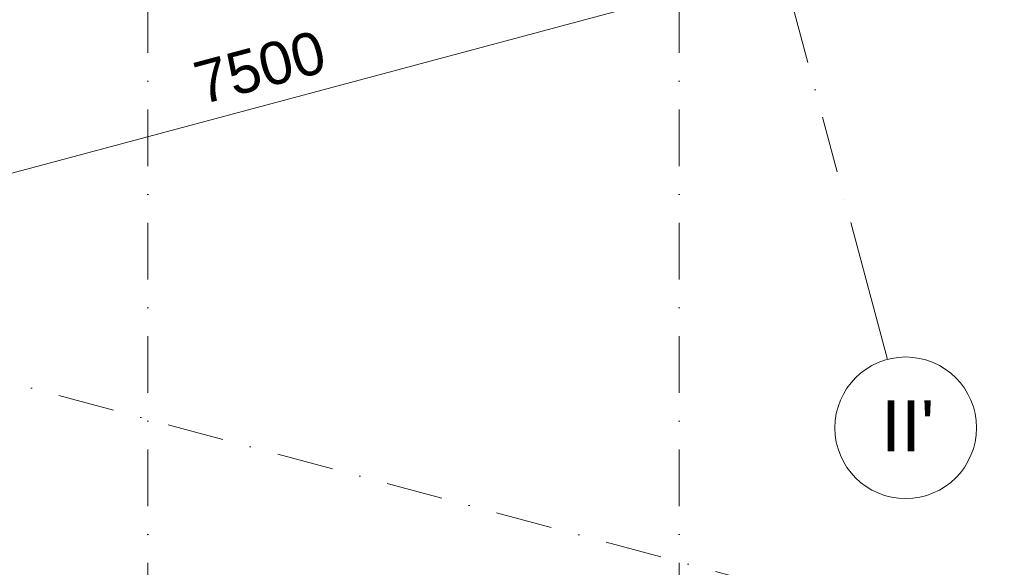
# Model space of a CAD drawing. Header units: millimetres. Extents: x -2530 to 151695, y -8763 to 71774.
# Tile 196 of 256: x 116345 to 123296, y 5535 to 9403. Entities that reach past the tile are written whole.
import ezdxf

# ---------------------------------------------------------------- set-up
doc = ezdxf.new("R2010")
doc.units = ezdxf.units.MM
doc.linetypes.add('RR_Level', pattern=[800, 400, -200, 0, -200])
for name, color, linetype, lineweight in [('A-____-____-DIMS', 211, 'Continuous', 9), ('A-____-____-DIMS-200', 211, 'Continuous', 9), ('S-GRID-____-IDEN', 1, 'Continuous', 13), ('S-GRID-____-OTLN', 1, 'Continuous', 9)]:
    doc.layers.add(name, color=color, linetype=linetype, lineweight=lineweight)
doc.styles.add('Arial', font='arial.ttf', dxfattribs={"height": 360})
doc.styles.add('Arial_2', font='arial.ttf', dxfattribs={"height": 300})
doc.dimstyles.new('1_5mm_interne_maten_en_details', dxfattribs={"dimscale": 304.8, "dimtxt": 1.004192, "dimasz": 1.83727, "dimexe": 0.984252, "dimexo": 0.0625, "dimgap": 0.098425, "dimtad": 1, "dimdec": 0, "dimlfac": 304.8, "dimzin": 0, "dimdsep": 46, "dimtxsty": 'Arial_2', "dimblk1": 'DOTSMALL', "dimblk2": 'DOTSMALL', "dimsah": 1, "dimcen": 0.09, "dimdle": 1.181102, "dimazin": 0, "dimtfac": 1, "dimtdec": 4, "dimtix": 1, "dimtmove": 0, "dimatfit": 3, "dimfxl": 0.003229, "dimfxlon": 1, "dimtvp": 1, "dimtfill": 1, "dimtolj": 1, "dimtzin": 0, "dimlwd": 13, "dimlwe": 13, "dimarcsym": 2})

# ---------------------------------------------------------------- blocks, each defined once
blk = doc.blocks.new('Grid - r_2_5mm-300571-plot_V2 Copy 1')
at = {"layer": 'S-GRID-____-IDEN'}
blk.add_circle((0, 0), 2.5, dxfattribs=at)
blk = doc.blocks.new('DIMBLOCK31-plot_V2 Copy 1')
at = {"layer": 'A-____-____-DIMS-200', "lineweight": 25}
h = blk.add_hatch(color=256, dxfattribs=at)
edge = h.paths.add_edge_path()
edge.add_arc((121727.8, 9777), 70, 0, 360)
h = blk.add_hatch(color=256, dxfattribs=at)
edge = h.paths.add_edge_path()
edge.add_arc((114483.3, 7835.9), 70, 0, 360)
at = {"layer": 'A-____-____-DIMS-200', "lineweight": 13}
for p, q in [((121805.4, 9487.3), (121650.1, 10066.8)), ((121727.8, 9777), (114483.3, 7835.9)), ((121727.8, 9777), (121805.4, 9487.3)), ((114561, 7546.1), (114405.7, 8125.7)), ((114483.3, 7835.9), (114561, 7546.1))]:
    blk.add_line(p, q, dxfattribs=at)
at = {"layer": 'A-____-____-DIMS-200', "lineweight": 25}
for centre in [(121727.8, 9777), (114483.3, 7835.9)]:
    blk.add_circle(centre, 70, dxfattribs=at)
at = {"layer": 'A-____-____-DIMS-200', "color": 0, "lineweight": 13, "insert": (117551.2, 9092.2), "char_height": 300, "width": 1107.531, "attachment_point": 1, "rotation": 15, "line_spacing_factor": 0.941778, "style": 'Arial_2', "bg_fill": 3, "box_fill_scale": 1.25, "bg_fill_color": 256, "bg_fill_true_color": 13158600, "bg_fill_transparency": 0}
blk.add_mtext('7500', dxfattribs=at)
blk = doc.blocks.new('_DotSmall')
at = {"color": 0, "linetype": 'ByBlock', "const_width": 0.5}
blk.add_lwpolyline([(-0.0625, 0, 1), (0.0625, 0, 1)], format="xyb", close=True, dxfattribs=at)

msp = doc.modelspace()

# ---------------------------------------------------------------- linework, layer by layer
at = {"layer": 'S-GRID-____-OTLN', "linetype": 'RR_Level'}
for p, q in [((117250, 48773.1142), (117250, -857.0614)), ((121000, 48773.1142), (121000, -857.0614)), ((146374.834, -1224.6594), (790.4734, 37784.5525)), ((118906.4166, 20306.5119), (122211.9779, 7969.989))]:
    msp.add_line(p, q, dxfattribs=at)
at = {"layer": 'S-GRID-____-OTLN'}
msp.add_line((122211.9779, 7969.989), (122470.797, 7004.0632), dxfattribs=at)

# ---------------------------------------------------------------- block references
at = {"layer": 'S-GRID-____-IDEN', "xscale": 199.9999999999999, "yscale": 199.9999999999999, "zscale": 199.9999999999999, "rotation": 194.9999999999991}
msp.add_blockref('Grid - r_2_5mm-300571-plot_V2 Copy 1', (122600.2065, 6521.1003), dxfattribs=at)

# ---------------------------------------------------------------- texts
at = {"layer": 'S-GRID-____-IDEN', "lineweight": 9, "insert": (122427.107, 6714.3551), "char_height": 360, "width": 400.84375, "attachment_point": 1, "style": 'Arial'}
msp.add_mtext("II'", dxfattribs=at)

# ---------------------------------------------------------------- next in the draw order: dimensions: what is measured, and where the dimension line sits
at = {"layer": 'A-____-____-DIMS', "lineweight": 13}
dim = msp.add_linear_dim(base=(114483.3396, 7835.8851), p1=(121805.429, 9487.2502), p2=(114560.9853, 7546.1074), angle=15, dimstyle='1_5mm_interne_maten_en_details', override={"dimpost": '<>', "dimfxl": 7500}, dxfattribs=at)
dim.commit()
dim.dimension.update_dxf_attribs({"geometry": 'DIMBLOCK31-plot_V2 Copy 1', "text_midpoint": (118058.1531, 8983.387)})

doc.saveas('drawing.dxf')
